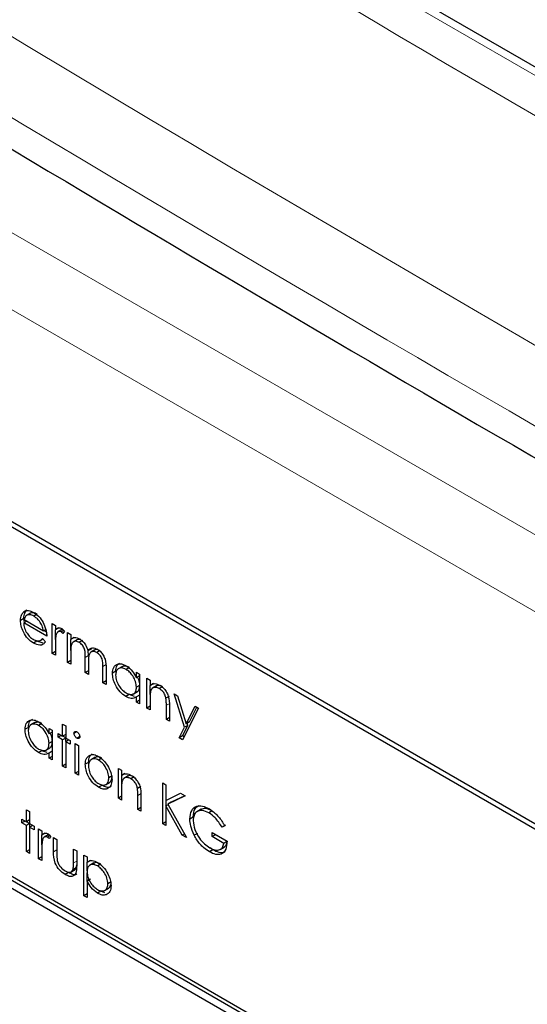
# Paper-space layout 'Blatt2' of a CAD drawing. Header units: millimetres. Extents: x 5 to 418, y 2 to 292.
# Tile 38 of 70: x 98.4 to 102.7, y 197.51 to 205.85. Entities that reach past the tile are written whole.
import ezdxf

# ---------------------------------------------------------------- set-up
doc = ezdxf.new("R2010")
doc.units = ezdxf.units.MM

psp = doc.layouts.new('Blatt2')

# ---------------------------------------------------------------- linework, layer by layer
at = {"color": 7, "linetype": 'Continuous', "lineweight": 18}
for p, q in [((117.0277, 197.1475), (91.8846, 211.6623)), ((94.3563, 206.3413), (112.1851, 196.0489)), ((111.9023, 195.559), (94.0734, 205.8514)), ((98.9834, 200.4639), (98.9551, 200.4476)), ((99.1331, 200.386), (99.1048, 200.3697)), ((99.6704, 200.0577), (99.6421, 200.0414)), ((99.4286, 199.2945), (99.4003, 199.2782)), ((98.7133, 198.8162), (98.6865, 198.8006)), ((98.8822, 198.7222), (98.8553, 198.7067))]:
    psp.add_line(p, q, dxfattribs=at)
at = {"color": 7, "linetype": 'Continuous', "lineweight": 25}
for p, q in [((117.1302, 197.1589), (91.9871, 211.6737)), ((110.1296, 194.786), (95.8461, 203.0317)), ((110.0892, 194.7626), (95.9471, 202.9267)), ((98.4598, 200.8477), (98.4315, 200.8313)), ((98.4346, 200.7779), (98.4063, 200.7615)), ((98.4601, 200.7556), (98.4332, 200.7401)), ((98.4391, 200.7435), (98.4346, 200.7779)), ((98.436, 200.7695), (98.6021, 200.6736)), ((98.4901, 200.8226), (98.4547, 200.8022)), ((98.4903, 200.8224), (98.462, 200.8061)), ((98.5467, 200.8136), (98.5184, 200.7972)), ((98.6289, 200.6271), (98.4332, 200.7401)), ((98.62, 200.684), (98.6021, 200.6736)), ((98.6254, 200.6617), (98.6035, 200.6744)), ((98.675, 200.7334), (98.7018, 200.7179)), ((98.675, 200.4808), (98.675, 200.7334)), ((98.7018, 200.7179), (98.7018, 200.6808)), ((98.7301, 200.6971), (98.7018, 200.6808)), ((98.7033, 200.598), (98.7033, 200.6816)), ((98.756, 200.6826), (98.7207, 200.6622)), ((98.7725, 200.6764), (98.7501, 200.6635)), ((98.7786, 200.6694), (98.7638, 200.6511)), ((98.5447, 200.5843), (98.5164, 200.568)), ((98.5976, 200.5671), (98.5447, 200.5843)), ((98.5724, 200.59), (98.5966, 200.6039)), ((98.5935, 200.6076), (98.6174, 200.5794)), ((98.8055, 200.6581), (98.8323, 200.6426)), ((98.8055, 200.4055), (98.8055, 200.6581)), ((98.8323, 200.6426), (98.8323, 200.5987)), ((98.8606, 200.615), (98.8323, 200.5987)), ((98.8337, 200.5071), (98.8337, 200.5995)), ((98.8877, 200.5975), (98.8523, 200.5771)), ((98.9314, 200.5915), (98.9031, 200.5752)), ((98.7018, 200.4964), (98.675, 200.4808)), ((98.7018, 200.5502), (98.7018, 200.4653)), ((99.0057, 200.5186), (98.9774, 200.5023)), ((98.9834, 200.4639), (98.9798, 200.5037)), ((99.0373, 200.5114), (99.002, 200.491)), ((99.0057, 200.5186), (99.0137, 200.5273)), ((99.0812, 200.505), (99.0529, 200.4887)), ((98.7018, 200.4653), (98.675, 200.4808)), ((98.8323, 200.421), (98.8055, 200.4055)), ((98.8323, 200.4963), (98.8323, 200.39)), ((98.9551, 200.3191), (98.9551, 200.4476)), ((98.8323, 200.39), (98.8055, 200.4055)), ((98.982, 200.3346), (98.9551, 200.3191)), ((98.982, 200.4019), (98.982, 200.3036)), ((99.1048, 200.2327), (99.1048, 200.3697)), ((99.1317, 200.354), (99.1317, 200.2172)), ((99.2137, 200.3295), (99.1854, 200.3132)), ((99.2695, 200.371), (99.2342, 200.3506)), ((99.3289, 200.362), (99.3006, 200.3457)), ((98.982, 200.3036), (98.9551, 200.3191)), ((99.1317, 200.2482), (99.1048, 200.2327)), ((99.3888, 200.2746), (99.3888, 200.3214)), ((99.3888, 200.3214), (99.4157, 200.3059)), ((99.4157, 200.2901), (99.3888, 200.2746)), ((99.4157, 200.3059), (99.4157, 200.0533)), ((99.4771, 200.2704), (99.5039, 200.2549)), ((99.4771, 200.0178), (99.4771, 200.2704)), ((99.5039, 200.2549), (99.5039, 200.2093)), ((99.1317, 200.2172), (99.1048, 200.2327)), ((99.4157, 200.21), (99.3888, 200.1945)), ((99.5322, 200.2257), (99.5039, 200.2093)), ((99.5053, 200.1324), (99.5053, 200.2102)), ((99.5599, 200.2059), (99.5245, 200.1855)), ((99.6108, 200.1993), (99.5825, 200.183)), ((99.3277, 200.1322), (99.2994, 200.1159)), ((99.3717, 200.116), (99.3277, 200.1322)), ((99.3613, 200.137), (99.3967, 200.1574)), ((99.4157, 200.128), (99.3888, 200.1125)), ((99.3888, 200.0688), (99.3888, 200.1125)), ((99.4157, 200.0843), (99.3888, 200.0688)), ((99.5039, 200.0936), (99.5039, 200.0023)), ((99.6672, 200.117), (99.6389, 200.1007)), ((99.7073, 200.1375), (99.7363, 200.1208)), ((99.7958, 199.8554), (99.7073, 200.1375)), ((99.7363, 200.1208), (99.8103, 199.8845)), ((99.4157, 200.0533), (99.3888, 200.0688)), ((99.5039, 200.0333), (99.4771, 200.0178)), ((99.5039, 200.0023), (99.4771, 200.0178)), ((99.6421, 199.9225), (99.6421, 200.0414)), ((99.6689, 200.036), (99.6689, 199.907)), ((99.9146, 200.0179), (99.7802, 199.7497)), ((99.8103, 199.8845), (99.8855, 200.0346)), ((99.8386, 199.9009), (99.9011, 200.0256)), ((99.8855, 200.0346), (99.9146, 200.0179)), ((99.6689, 199.9381), (99.6421, 199.9225)), ((99.6689, 199.907), (99.6421, 199.9225)), ((98.473, 199.8544), (98.4447, 199.838)), ((98.5289, 199.8959), (98.4935, 199.8755)), ((98.5882, 199.8868), (98.56, 199.8705)), ((98.6481, 199.7995), (98.6481, 199.8462)), ((98.6481, 199.8462), (98.675, 199.8307)), ((98.675, 199.8307), (98.675, 199.5781)), ((98.7632, 199.8817), (98.7901, 199.8662)), ((98.7632, 199.7798), (98.7632, 199.8817)), ((98.7901, 199.8662), (98.7901, 199.7643)), ((99.7512, 199.7665), (99.7958, 199.8554)), ((99.7795, 199.7828), (99.8241, 199.8717)), ((99.8241, 199.8717), (99.7958, 199.8554)), ((99.8386, 199.9009), (99.8103, 199.8845)), ((99.8241, 199.8717), (99.8185, 199.8893)), ((102.4506, 196.1794), (96.2281, 199.7716)), ((102.4789, 196.1957), (96.2563, 199.7879)), ((98.675, 199.815), (98.6481, 199.7995)), ((98.7249, 199.8019), (98.7632, 199.7798)), ((98.7249, 199.7709), (98.7249, 199.8019)), ((98.7517, 199.7864), (98.7249, 199.7709)), ((98.7632, 199.7487), (98.7249, 199.7709)), ((98.7901, 199.7953), (98.7632, 199.7798)), ((98.7901, 199.7642), (98.7632, 199.7487)), ((98.7632, 199.5272), (98.7632, 199.7487)), ((98.7901, 199.7659), (98.7647, 199.7806)), ((98.7901, 199.7643), (98.8285, 199.7421)), ((98.817, 199.7487), (98.7901, 199.7332)), ((98.7915, 199.734), (98.7915, 199.7634)), ((98.882, 199.8172), (98.8592, 199.804)), ((98.9087, 199.7775), (98.884, 199.7632)), ((99.7795, 199.7828), (99.7512, 199.7665)), ((99.7802, 199.7497), (99.7512, 199.7665)), ((99.7929, 199.7751), (99.7795, 199.7828)), ((96.2281, 199.7063), (102.4506, 196.1141)), ((98.6206, 199.6619), (98.656, 199.6823)), ((98.675, 199.7349), (98.6481, 199.7194)), ((98.7901, 199.7332), (98.7901, 199.5116)), ((98.8285, 199.7111), (98.7901, 199.7332)), ((98.8285, 199.7421), (98.8285, 199.7111)), ((98.8707, 199.7177), (98.8976, 199.7022)), ((98.8707, 199.4651), (98.8707, 199.7177)), ((98.8976, 199.7022), (98.8976, 199.4496)), ((98.587, 199.6571), (98.5588, 199.6408)), ((98.631, 199.6409), (98.587, 199.6571)), ((98.675, 199.6528), (98.6481, 199.6373)), ((98.6481, 199.5936), (98.6481, 199.6373)), ((98.675, 199.6091), (98.6481, 199.5936)), ((98.675, 199.5781), (98.6481, 199.5936)), ((99.0394, 199.6013), (99.0041, 199.5809)), ((99.0966, 199.5934), (99.0683, 199.577)), ((98.7901, 199.5427), (98.7632, 199.5272)), ((98.7901, 199.5116), (98.7632, 199.5272)), ((98.9834, 199.5583), (98.9551, 199.542)), ((99.2353, 199.5073), (99.2621, 199.4917)), ((99.2353, 199.2547), (99.2353, 199.5073)), ((98.8976, 199.4806), (98.8707, 199.4651)), ((98.8976, 199.4496), (98.8707, 199.4651)), ((99.183, 199.4429), (99.1547, 199.4266)), ((99.2621, 199.4917), (99.2621, 199.4462)), ((99.2904, 199.4625), (99.2621, 199.4462)), ((99.2636, 199.3692), (99.2636, 199.447)), ((99.3181, 199.4427), (99.2828, 199.4223)), ((99.369, 199.4361), (99.3407, 199.4198)), ((99.0967, 199.3629), (99.0685, 199.3465)), ((99.1261, 199.3684), (99.1615, 199.3888)), ((99.2621, 199.3305), (99.2621, 199.2391)), ((99.4254, 199.3538), (99.3971, 199.3375)), ((99.6114, 199.3832), (99.6382, 199.3677)), ((99.6114, 199.0375), (99.6114, 199.3832)), ((99.6382, 199.3677), (99.6382, 199.2361)), ((99.2621, 199.2702), (99.2353, 199.2547)), ((99.2621, 199.2391), (99.2353, 199.2547)), ((99.4003, 199.1594), (99.4003, 199.2782)), ((99.4272, 199.2729), (99.4272, 199.1439)), ((99.6382, 199.2361), (99.763, 199.2957)), ((99.8013, 199.2735), (99.6543, 199.2033)), ((99.7987, 199.2751), (99.6825, 199.2197)), ((99.763, 199.2957), (99.8013, 199.2735)), ((99.4272, 199.1749), (99.4003, 199.1594)), ((99.6565, 199.1994), (99.6382, 199.1888)), ((99.6382, 199.1888), (99.6382, 199.022)), ((99.7771, 198.9419), (99.6382, 199.1888)), ((99.6397, 199.1897), (99.6397, 199.2367)), ((99.6825, 199.2197), (99.6543, 199.2033)), ((99.6543, 199.2033), (99.8129, 198.9212)), ((98.4562, 199.1562), (98.4831, 199.1407)), ((98.4562, 199.0543), (98.4562, 199.1562)), ((98.4831, 199.1407), (98.4831, 199.0388)), ((99.4272, 199.1439), (99.4003, 199.1594)), ((99.8699, 199.0939), (99.8416, 199.0776)), ((99.9367, 199.1603), (99.9014, 199.1399)), ((100.03, 199.1476), (100.0017, 199.1313)), ((98.4178, 199.0764), (98.4562, 199.0543)), ((98.4178, 199.0454), (98.4178, 199.0764)), ((98.4447, 199.0609), (98.4178, 199.0454)), ((98.4562, 199.0232), (98.4178, 199.0454)), ((98.4831, 199.0698), (98.4562, 199.0543)), ((98.4831, 199.0388), (98.4562, 199.0232)), ((98.4562, 198.8017), (98.4562, 199.0232)), ((98.4831, 199.0404), (98.4576, 199.0551)), ((98.4831, 199.0388), (98.5215, 199.0166)), ((98.51, 199.0232), (98.4831, 199.0077)), ((98.4831, 199.0077), (98.4831, 198.7862)), ((98.5215, 198.9856), (98.4831, 199.0077)), ((98.4845, 199.0086), (98.4845, 199.0379)), ((98.5215, 199.0166), (98.5215, 198.9856)), ((99.6382, 199.053), (99.6114, 199.0375)), ((99.6382, 199.022), (99.6114, 199.0375)), ((100.1424, 199.0251), (100.1141, 199.0088)), ((100.1371, 199.0207), (100.1141, 199.0088)), ((98.5598, 198.9944), (98.5867, 198.9789)), ((98.5598, 198.7418), (98.5598, 198.9944)), ((98.5867, 198.9789), (98.5867, 198.9418)), ((98.615, 198.9581), (98.5867, 198.9418)), ((98.5881, 198.859), (98.5881, 198.9426)), ((98.6409, 198.9436), (98.6055, 198.9232)), ((98.6574, 198.9374), (98.635, 198.9245)), ((98.6635, 198.9304), (98.6487, 198.9121)), ((98.6865, 198.9213), (98.7133, 198.9058)), ((98.6865, 198.8006), (98.6865, 198.9213)), ((99.7953, 198.9524), (99.7771, 198.9419)), ((99.8129, 198.9212), (99.7771, 198.9419)), ((99.9066, 198.9563), (99.8783, 198.9399)), ((100.0297, 198.9645), (100.1563, 198.8913)), ((100.0297, 198.929), (100.0297, 198.9645)), ((100.058, 198.9453), (100.0297, 198.929)), ((100.1295, 198.8714), (100.0297, 198.929)), ((100.058, 198.9453), (100.058, 198.9481)), ((100.1578, 198.8877), (100.058, 198.9453)), ((98.7133, 198.9058), (98.7133, 198.7887)), ((100.0363, 198.816), (100.0129, 198.8328)), ((100.0975, 198.8196), (100.1329, 198.84)), ((100.1555, 198.8864), (100.1295, 198.8714)), ((98.4831, 198.8172), (98.4562, 198.8017)), ((98.4831, 198.7862), (98.4562, 198.8017)), ((98.5867, 198.7574), (98.5598, 198.7418)), ((98.5867, 198.8112), (98.5867, 198.7263)), ((98.8553, 198.8239), (98.8822, 198.8083)), ((98.8553, 198.7067), (98.8553, 198.8239)), ((98.8822, 198.8083), (98.8822, 198.6854)), ((98.9436, 198.7729), (98.9705, 198.7574)), ((98.9436, 198.4272), (98.9436, 198.7729)), ((98.9705, 198.7574), (98.9705, 198.7107)), ((100.0363, 198.816), (100.008, 198.7997)), ((98.5867, 198.7263), (98.5598, 198.7418)), ((98.8792, 198.664), (98.8509, 198.6477)), ((98.8792, 198.664), (98.8822, 198.6884)), ((98.9988, 198.727), (98.9705, 198.7107)), ((98.9719, 198.6399), (98.9719, 198.7115)), ((99.0271, 198.7054), (98.9918, 198.685)), ((99.0869, 198.6962), (99.0586, 198.6799)), ((98.8128, 198.624), (98.7845, 198.6077)), ((98.8337, 198.6288), (98.8691, 198.6492)), ((98.9719, 198.5514), (98.9719, 198.622)), ((98.9988, 198.5669), (98.9705, 198.5506)), ((98.9705, 198.5506), (98.9705, 198.4117)), ((99.1753, 198.5459), (99.147, 198.5295)), ((98.9705, 198.4427), (98.9436, 198.4272)), ((98.9705, 198.4117), (98.9436, 198.4272)), ((99.088, 198.4652), (99.0597, 198.4488)), ((99.1198, 198.4528), (99.088, 198.4652)), ((99.1176, 198.4718), (99.1529, 198.4922))]:
    psp.add_line(p, q, dxfattribs=at)
at = {"color": 7, "linetype": 'Continuous', "lineweight": 18}
for centre, major_axis, ratio, start_param, end_param in [((372.0278, 363.2841), (379.9846, 5.8274), 0.587244, 3.834585, 4.001386), ((372.0278, 351.7967), (379.9866, -5.634), 0.567146, 3.873355, 3.997444), ((372.013, 364.2552), (378.7845, 5.8277), 0.587275, 3.871004, 3.964908)]:
    psp.add_ellipse(centre, major_axis=major_axis, ratio=ratio, start_param=start_param, end_param=end_param, dxfattribs=at)
at = {"color": 7, "linetype": 'Continuous', "lineweight": 25}
for points, knots in [([(87.3461, 211.6256), (88.1543, 211.1013), (90.4981, 209.581), (94.4492, 207.1006), (99.2284, 204.201), (104.0996, 201.3514), (109.0593, 198.5515), (114.1072, 195.8033), (117.9951, 193.7589), (120.198, 192.6299), (120.6706, 192.3876)], [0, 0, 0, 0, 0.0774167, 0.2244859, 0.3715556, 0.5186246, 0.6656928, 0.8127599, 0.959826, 1, 1, 1, 1]), ([(98.4063, 200.7615), (98.4077, 200.7779), (98.41, 200.8072), (98.4249, 200.824), (98.4315, 200.8313)], [0, 0, 0, 0, 0.559427, 1, 1, 1, 1]), ([(98.4315, 200.8313), (98.4449, 200.8388), (98.469, 200.8523), (98.5023, 200.8362), (98.517, 200.8291)], [0, 0, 0, 0, 0.558577, 1, 1, 1, 1]), ([(98.4346, 200.7779), (98.4359, 200.7943), (98.4383, 200.8236), (98.4532, 200.8403), (98.4598, 200.8477)], [0, 0, 0, 0, 0.559427, 1, 1, 1, 1]), ([(98.5164, 200.568), (98.4997, 200.5793), (98.4665, 200.6019), (98.4307, 200.6595), (98.4099, 200.7146), (98.4075, 200.7459), (98.4063, 200.7615)], [0, 0, 0, 0, 0.279885, 0.558859, 0.779462, 1, 1, 1, 1]), ([(98.462, 200.8061), (98.4555, 200.8013), (98.4438, 200.7928), (98.4384, 200.7766), (98.436, 200.7695)], [0, 0, 0, 0, 0.5587953, 1, 1, 1, 1]), ([(98.5184, 200.7972), (98.5068, 200.8028), (98.4861, 200.8127), (98.4694, 200.8081), (98.462, 200.8061)], [0, 0, 0, 0, 0.5594582, 1, 1, 1, 1]), ([(98.5467, 200.8136), (98.5351, 200.8191), (98.5143, 200.829), (98.4977, 200.8244), (98.4903, 200.8224)], [0, 0, 0, 0, 0.5594582, 1, 1, 1, 1]), ([(98.517, 200.8291), (98.5365, 200.8152), (98.5713, 200.7905), (98.5948, 200.7475), (98.6051, 200.7285)], [0, 0, 0, 0, 0.558919, 1, 1, 1, 1]), ([(98.6021, 200.6736), (98.5988, 200.6875), (98.5922, 200.7151), (98.5692, 200.7524), (98.5438, 200.7803), (98.5269, 200.7916), (98.5184, 200.7972)], [0, 0, 0, 0, 0.280138, 0.559194, 0.779598, 1, 1, 1, 1]), ([(98.4332, 200.7401), (98.4346, 200.7256), (98.4373, 200.6967), (98.4585, 200.6535), (98.4851, 200.6197), (98.5037, 200.6072), (98.513, 200.6009)], [0, 0, 0, 0, 0.279963, 0.559359, 0.779526, 1, 1, 1, 1]), ([(98.6051, 200.7285), (98.6129, 200.7088), (98.6268, 200.6736), (98.6283, 200.6413), (98.6289, 200.6271)], [0, 0, 0, 0, 0.558897, 1, 1, 1, 1]), ([(98.7018, 200.6808), (98.7094, 200.6883), (98.7198, 200.6988), (98.7404, 200.6986), (98.7503, 200.6939), (98.7552, 200.6916)], [0, 0, 0, 0, 0.558788, 0.779481, 1, 1, 1, 1]), ([(98.7501, 200.6635), (98.7438, 200.6655), (98.7311, 200.6697), (98.7148, 200.6587), (98.7097, 200.6435), (98.7066, 200.6342)], [0, 0, 0, 0, 0.278336, 0.558768, 1, 1, 1, 1]), ([(98.7638, 200.6511), (98.7614, 200.6538), (98.757, 200.6587), (98.7522, 200.662), (98.7501, 200.6635)], [0, 0, 0, 0, 0.5603957, 1, 1, 1, 1]), ([(98.767, 200.6821), (98.7647, 200.6828), (98.7589, 200.6846), (98.7553, 200.6813), (98.7532, 200.6794)], [0, 0, 0, 0, 0.411162, 1, 1, 1, 1]), ([(98.7552, 200.6916), (98.7598, 200.6882), (98.7682, 200.6823), (98.7754, 200.6734), (98.7786, 200.6694)], [0, 0, 0, 0, 0.559243, 1, 1, 1, 1]), ([(98.513, 200.6009), (98.524, 200.5958), (98.5422, 200.5874), (98.5654, 200.5867), (98.5814, 200.5943), (98.5895, 200.6032), (98.5935, 200.6076)], [0, 0, 0, 0, 0.339465, 0.559626, 0.779498, 1, 1, 1, 1]), ([(98.7066, 200.6342), (98.7049, 200.6191), (98.7017, 200.5921), (98.7018, 200.563), (98.7018, 200.5502)], [0, 0, 0, 0, 0.559636, 1, 1, 1, 1]), ([(98.8323, 200.5987), (98.8372, 200.6035), (98.8458, 200.612), (98.8575, 200.6153), (98.8627, 200.6167)], [0, 0, 0, 0, 0.5601482, 1, 1, 1, 1]), ([(98.9031, 200.5752), (98.8943, 200.579), (98.8766, 200.5866), (98.8544, 200.581), (98.8328, 200.5557), (98.8325, 200.5208), (98.8323, 200.4963)], [0, 0, 0, 0, 0.186544, 0.37335, 0.56013, 1, 1, 1, 1]), ([(98.8627, 200.6167), (98.8707, 200.6162), (98.8852, 200.6152), (98.9008, 200.6071), (98.9078, 200.6035)], [0, 0, 0, 0, 0.559743, 1, 1, 1, 1]), ([(98.917, 200.5963), (98.9131, 200.5979), (98.9005, 200.6029), (98.8909, 200.5985), (98.8842, 200.5954)], [0, 0, 0, 0, 0.309221, 1, 1, 1, 1]), ([(98.9078, 200.6035), (98.9165, 200.5974), (98.934, 200.5853), (98.9626, 200.5502), (98.9718, 200.5205), (98.9774, 200.5023)], [0, 0, 0, 0, 0.280809, 0.561507, 1, 1, 1, 1]), ([(98.6174, 200.5794), (98.6113, 200.5715), (98.5991, 200.5557), (98.5647, 200.5462), (98.5347, 200.5597), (98.5164, 200.568)], [0, 0, 0, 0, 0.280919, 0.561407, 1, 1, 1, 1]), ([(98.9551, 200.4476), (98.9559, 200.4698), (98.957, 200.4976), (98.942, 200.5347), (98.927, 200.5577), (98.9126, 200.5682), (98.9031, 200.5752)], [0, 0, 0, 0, 0.500537, 0.625897, 0.751368, 1, 1, 1, 1]), ([(98.9774, 200.5023), (98.9823, 200.5087), (98.9923, 200.5214), (99.0186, 200.5322), (99.0428, 200.5228), (99.0576, 200.517)], [0, 0, 0, 0, 0.2812634, 0.5620938, 1, 1, 1, 1]), ([(99.0529, 200.4887), (99.0467, 200.4917), (99.0343, 200.4978), (99.0172, 200.4982), (99.0027, 200.4928), (98.9816, 200.4688), (98.9818, 200.4316), (98.982, 200.4019)], [0, 0, 0, 0, 0.125317, 0.250662, 0.376086, 0.501515, 1, 1, 1, 1]), ([(99.0636, 200.5123), (99.0634, 200.5124), (99.0569, 200.5151), (99.0462, 200.5146), (99.0378, 200.5107), (99.034, 200.5089)], [0, 0, 0, 0, 0.023662, 0.556677, 1, 1, 1, 1]), ([(99.0576, 200.517), (99.0667, 200.5108), (99.0848, 200.4984), (99.1084, 200.4672), (99.131, 200.4156), (99.1314, 200.3794), (99.1317, 200.354)], [0, 0, 0, 0, 0.186885, 0.373579, 0.560268, 1, 1, 1, 1]), ([(99.1048, 200.3697), (99.1054, 200.3908), (99.1062, 200.4173), (99.0901, 200.4519), (99.0755, 200.4728), (99.0619, 200.4823), (99.0529, 200.4887)], [0, 0, 0, 0, 0.499445, 0.624933, 0.750561, 1, 1, 1, 1]), ([(99.1854, 200.3132), (99.1875, 200.3313), (99.1916, 200.3677), (99.2233, 200.3915), (99.2607, 200.3958), (99.2871, 200.3832), (99.3003, 200.3769)], [0, 0, 0, 0, 0.279413, 0.559191, 0.779548, 1, 1, 1, 1]), ([(99.3006, 200.3457), (99.2878, 200.3513), (99.2622, 200.3627), (99.233, 200.3532), (99.2155, 200.3303), (99.2133, 200.3083), (99.2123, 200.2973)], [0, 0, 0, 0, 0.279767, 0.559291, 0.779719, 1, 1, 1, 1]), ([(99.2137, 200.3295), (99.2154, 200.3483), (99.2183, 200.381), (99.239, 200.3936), (99.2478, 200.399)], [0, 0, 0, 0, 0.573159, 1, 1, 1, 1]), ([(99.3289, 200.362), (99.3159, 200.3681), (99.2922, 200.3792), (99.2746, 200.371), (99.2668, 200.3673)], [0, 0, 0, 0, 0.551084, 1, 1, 1, 1]), ([(99.3003, 200.3769), (99.32, 200.3629), (99.3553, 200.3379), (99.3786, 200.294), (99.3888, 200.2746)], [0, 0, 0, 0, 0.559062, 1, 1, 1, 1]), ([(99.3888, 200.1945), (99.3874, 200.2103), (99.3845, 200.2419), (99.3603, 200.2888), (99.3312, 200.3253), (99.3108, 200.3389), (99.3006, 200.3457)], [0, 0, 0, 0, 0.27966, 0.55921, 0.779487, 1, 1, 1, 1]), ([(99.2994, 200.1159), (99.2826, 200.1279), (99.249, 200.1519), (99.2118, 200.2091), (99.1888, 200.2654), (99.1865, 200.2973), (99.1854, 200.3132)], [0, 0, 0, 0, 0.2795734, 0.559333, 0.7795891, 1, 1, 1, 1]), ([(99.2123, 200.2973), (99.2141, 200.2815), (99.2177, 200.2499), (99.2413, 200.2034), (99.2702, 200.1672), (99.2903, 200.1533), (99.3004, 200.1464)], [0, 0, 0, 0, 0.279429, 0.559146, 0.77957, 1, 1, 1, 1]), ([(99.4171, 200.2108), (99.4163, 200.2268), (99.4151, 200.2497), (99.4025, 200.2731), (99.3986, 200.2803)], [0, 0, 0, 0, 0.692809, 1, 1, 1, 1]), ([(99.3004, 200.1464), (99.3132, 200.1408), (99.3389, 200.1295), (99.3688, 200.1376), (99.3862, 200.161), (99.3879, 200.1833), (99.3888, 200.1945)], [0, 0, 0, 0, 0.279822, 0.559387, 0.779603, 1, 1, 1, 1]), ([(99.3925, 200.1568), (99.3941, 200.1572), (99.404, 200.1592), (99.414, 200.1783), (99.416, 200.2), (99.4171, 200.2108)], [0, 0, 0, 0, 0.086461, 0.543043, 1, 1, 1, 1]), ([(99.5039, 200.2093), (99.5167, 200.2179), (99.5395, 200.2331), (99.5726, 200.218), (99.5872, 200.2113)], [0, 0, 0, 0, 0.559141, 1, 1, 1, 1]), ([(99.5825, 200.183), (99.573, 200.1873), (99.554, 200.196), (99.5318, 200.1911), (99.5156, 200.1791), (99.5106, 200.1657), (99.5081, 200.159)], [0, 0, 0, 0, 0.279553, 0.559373, 0.779703, 1, 1, 1, 1]), ([(99.6108, 200.1993), (99.6014, 200.2035), (99.5826, 200.2118), (99.5643, 200.2098), (99.5576, 200.204), (99.5567, 200.2033)], [0, 0, 0, 0, 0.46626, 0.932968, 1, 1, 1, 1]), ([(99.6389, 200.1007), (99.6368, 200.11), (99.6325, 200.1285), (99.613, 200.1618), (99.594, 200.175), (99.5825, 200.183)], [0, 0, 0, 0, 0.281192, 0.561331, 1, 1, 1, 1]), ([(99.5872, 200.2113), (99.597, 200.2046), (99.6166, 200.1913), (99.6423, 200.1583), (99.6684, 200.1028), (99.6687, 200.0636), (99.6689, 200.036)], [0, 0, 0, 0, 0.187021, 0.37389, 0.56061, 1, 1, 1, 1]), ([(99.3888, 200.1125), (99.3746, 200.1051), (99.3493, 200.0919), (99.3147, 200.1086), (99.2994, 200.1159)], [0, 0, 0, 0, 0.558763, 1, 1, 1, 1]), ([(99.5081, 200.159), (99.5066, 200.1473), (99.5039, 200.1264), (99.5039, 200.1036), (99.5039, 200.0936)], [0, 0, 0, 0, 0.559658, 1, 1, 1, 1]), ([(99.6421, 200.0414), (99.6421, 200.0521), (99.6422, 200.0713), (99.6399, 200.0917), (99.6389, 200.1007)], [0, 0, 0, 0, 0.560255, 1, 1, 1, 1]), ([(98.4447, 199.838), (98.4468, 199.8562), (98.4509, 199.8925), (98.4826, 199.9164), (98.5201, 199.9207), (98.5464, 199.9081), (98.5596, 199.9017)], [0, 0, 0, 0, 0.279413, 0.559191, 0.779548, 1, 1, 1, 1]), ([(98.473, 199.8544), (98.4747, 199.8731), (98.4776, 199.9059), (98.4983, 199.9185), (98.5071, 199.9238)], [0, 0, 0, 0, 0.573159, 1, 1, 1, 1]), ([(98.5588, 199.6408), (98.542, 199.6527), (98.5083, 199.6767), (98.4711, 199.7339), (98.4481, 199.7903), (98.4458, 199.8221), (98.4447, 199.838)], [0, 0, 0, 0, 0.279573, 0.559333, 0.779589, 1, 1, 1, 1]), ([(98.56, 199.8705), (98.5471, 199.8762), (98.5215, 199.8876), (98.4924, 199.878), (98.4749, 199.8551), (98.4727, 199.8332), (98.4716, 199.8222)], [0, 0, 0, 0, 0.279767, 0.559291, 0.779719, 1, 1, 1, 1]), ([(98.5882, 199.8868), (98.5752, 199.893), (98.5515, 199.9041), (98.534, 199.8959), (98.5261, 199.8922)], [0, 0, 0, 0, 0.551084, 1, 1, 1, 1]), ([(98.5596, 199.9017), (98.5793, 199.8878), (98.6147, 199.8628), (98.6379, 199.8188), (98.6481, 199.7995)], [0, 0, 0, 0, 0.559062, 1, 1, 1, 1]), ([(98.6481, 199.7194), (98.6467, 199.7352), (98.6438, 199.7668), (98.6196, 199.8137), (98.5905, 199.8501), (98.5701, 199.8637), (98.56, 199.8705)], [0, 0, 0, 0, 0.27966, 0.55921, 0.779487, 1, 1, 1, 1]), ([(98.4716, 199.8222), (98.4734, 199.8064), (98.477, 199.7748), (98.5006, 199.7282), (98.5295, 199.6921), (98.5497, 199.6782), (98.5597, 199.6712)], [0, 0, 0, 0, 0.279429, 0.559146, 0.77957, 1, 1, 1, 1]), ([(98.6764, 199.7357), (98.6756, 199.7516), (98.6744, 199.7746), (98.6618, 199.7979), (98.6579, 199.8051)], [0, 0, 0, 0, 0.692809, 1, 1, 1, 1]), ([(98.8592, 199.804), (98.8597, 199.8078), (98.8607, 199.8154), (98.8677, 199.8199), (98.8757, 199.8205), (98.8812, 199.8178), (98.884, 199.8164)], [0, 0, 0, 0, 0.279289, 0.558897, 0.779452, 1, 1, 1, 1]), ([(98.884, 199.7632), (98.8805, 199.7657), (98.8735, 199.7706), (98.8654, 199.7822), (98.8601, 199.7939), (98.8595, 199.8006), (98.8592, 199.804)], [0, 0, 0, 0, 0.279784, 0.559698, 0.779921, 1, 1, 1, 1]), ([(98.884, 199.8164), (98.8876, 199.8139), (98.8947, 199.809), (98.9029, 199.7973), (98.9082, 199.7854), (98.9088, 199.7786), (98.9091, 199.7752)], [0, 0, 0, 0, 0.279869, 0.559866, 0.779911, 1, 1, 1, 1]), ([(98.9091, 199.7752), (98.9086, 199.7714), (98.9075, 199.7639), (98.9004, 199.7596), (98.8923, 199.7591), (98.8868, 199.7618), (98.884, 199.7632)], [0, 0, 0, 0, 0.27916, 0.558862, 0.779356, 1, 1, 1, 1]), ([(98.5597, 199.6712), (98.5725, 199.6656), (98.5982, 199.6544), (98.6281, 199.6625), (98.6455, 199.6859), (98.6472, 199.7082), (98.6481, 199.7194)], [0, 0, 0, 0, 0.279822, 0.559387, 0.779603, 1, 1, 1, 1]), ([(98.6518, 199.6817), (98.6534, 199.682), (98.6633, 199.684), (98.6733, 199.7031), (98.6754, 199.7248), (98.6764, 199.7357)], [0, 0, 0, 0, 0.086461, 0.543043, 1, 1, 1, 1]), ([(98.6481, 199.6373), (98.6339, 199.63), (98.6086, 199.6168), (98.574, 199.6334), (98.5588, 199.6408)], [0, 0, 0, 0, 0.558763, 1, 1, 1, 1]), ([(98.9551, 199.542), (98.9567, 199.5597), (98.9595, 199.5913), (98.9773, 199.6073), (98.9851, 199.6143)], [0, 0, 0, 0, 0.559285, 1, 1, 1, 1]), ([(99.0683, 199.577), (99.0556, 199.5826), (99.03, 199.5938), (99.002, 199.5824), (98.9846, 199.5596), (98.9829, 199.5374), (98.982, 199.5263)], [0, 0, 0, 0, 0.279484, 0.559256, 0.779547, 1, 1, 1, 1]), ([(98.9834, 199.5583), (98.985, 199.576), (98.9878, 199.6077), (99.0056, 199.6236), (99.0134, 199.6306)], [0, 0, 0, 0, 0.559285, 1, 1, 1, 1]), ([(98.9851, 199.6143), (98.9986, 199.62), (99.0228, 199.6303), (99.0545, 199.6148), (99.0685, 199.608)], [0, 0, 0, 0, 0.55888, 1, 1, 1, 1]), ([(99.0966, 199.5934), (99.0836, 199.5994), (99.0605, 199.6101), (99.044, 199.6013), (99.0368, 199.5975)], [0, 0, 0, 0, 0.564377, 1, 1, 1, 1]), ([(99.0685, 199.608), (99.0862, 199.5956), (99.118, 199.5734), (99.1413, 199.5352), (99.1516, 199.5184)], [0, 0, 0, 0, 0.559182, 1, 1, 1, 1]), ([(99.0685, 199.3465), (99.0517, 199.3582), (99.0182, 199.3814), (98.9813, 199.4386), (98.9587, 199.4945), (98.9563, 199.5262), (98.9551, 199.542)], [0, 0, 0, 0, 0.279776, 0.559179, 0.779592, 1, 1, 1, 1]), ([(98.982, 199.5263), (98.9836, 199.5108), (98.9868, 199.4797), (99.0096, 199.4334), (99.0385, 199.3979), (99.0584, 199.3844), (99.0683, 199.3776)], [0, 0, 0, 0, 0.2796181, 0.5591672, 0.7795123, 1, 1, 1, 1]), ([(99.1547, 199.4266), (99.1532, 199.4422), (99.1503, 199.4735), (99.1266, 199.5196), (99.0985, 199.5565), (99.0784, 199.5702), (99.0683, 199.577)], [0, 0, 0, 0, 0.279586, 0.559398, 0.779653, 1, 1, 1, 1]), ([(99.1516, 199.5184), (99.1612, 199.4978), (99.1785, 199.4609), (99.1806, 199.4265), (99.1816, 199.4113)], [0, 0, 0, 0, 0.559216, 1, 1, 1, 1]), ([(99.0683, 199.3776), (99.081, 199.372), (99.1064, 199.3607), (99.135, 199.3705), (99.1518, 199.3938), (99.1537, 199.4157), (99.1547, 199.4266)], [0, 0, 0, 0, 0.279745, 0.559113, 0.779606, 1, 1, 1, 1]), ([(99.157, 199.3887), (99.1592, 199.3892), (99.1695, 199.3916), (99.1797, 199.4109), (99.1819, 199.4323), (99.183, 199.4429)], [0, 0, 0, 0, 0.119123, 0.559661, 1, 1, 1, 1]), ([(99.2621, 199.4462), (99.2749, 199.4547), (99.2977, 199.4699), (99.3308, 199.4548), (99.3454, 199.4481)], [0, 0, 0, 0, 0.559141, 1, 1, 1, 1]), ([(99.3407, 199.4198), (99.3312, 199.4241), (99.3122, 199.4328), (99.29, 199.4279), (99.2738, 199.4159), (99.2688, 199.4026), (99.2663, 199.3959)], [0, 0, 0, 0, 0.279553, 0.559373, 0.779703, 1, 1, 1, 1]), ([(99.369, 199.4361), (99.3596, 199.4403), (99.3409, 199.4487), (99.3225, 199.4466), (99.3158, 199.4409), (99.3149, 199.4401)], [0, 0, 0, 0, 0.46626, 0.932968, 1, 1, 1, 1]), ([(99.3971, 199.3375), (99.395, 199.3468), (99.3907, 199.3653), (99.3712, 199.3987), (99.3523, 199.4118), (99.3407, 199.4198)], [0, 0, 0, 0, 0.281192, 0.561331, 1, 1, 1, 1]), ([(99.3454, 199.4481), (99.3552, 199.4415), (99.3748, 199.4282), (99.4005, 199.3951), (99.4267, 199.3397), (99.427, 199.3004), (99.4272, 199.2729)], [0, 0, 0, 0, 0.187021, 0.37389, 0.56061, 1, 1, 1, 1]), ([(99.1816, 199.4113), (99.1795, 199.3933), (99.1754, 199.3572), (99.1452, 199.3315), (99.1078, 199.3273), (99.0816, 199.3401), (99.0685, 199.3465)], [0, 0, 0, 0, 0.279521, 0.559381, 0.779507, 1, 1, 1, 1]), ([(99.1745, 199.355), (99.1727, 199.3533), (99.1634, 199.3437), (99.1354, 199.3446), (99.1096, 199.3568), (99.0967, 199.3629)], [0, 0, 0, 0, 0.100871, 0.55006, 1, 1, 1, 1]), ([(99.2663, 199.3959), (99.2648, 199.3842), (99.2621, 199.3632), (99.2621, 199.3405), (99.2621, 199.3305)], [0, 0, 0, 0, 0.559658, 1, 1, 1, 1]), ([(99.4003, 199.2782), (99.4004, 199.289), (99.4005, 199.3082), (99.3981, 199.3286), (99.3971, 199.3375)], [0, 0, 0, 0, 0.560255, 1, 1, 1, 1]), ([(99.8416, 199.0776), (99.8446, 199.103), (99.8505, 199.1537), (99.8936, 199.1896), (99.9472, 199.193), (99.9842, 199.1751), (100.0026, 199.1662)], [0, 0, 0, 0, 0.27959, 0.559072, 0.779411, 1, 1, 1, 1]), ([(99.8699, 199.0939), (99.8723, 199.1202), (99.8765, 199.1665), (99.9054, 199.1851), (99.9179, 199.1931)], [0, 0, 0, 0, 0.56748, 1, 1, 1, 1]), ([(100.03, 199.1476), (100.0108, 199.1564), (99.9746, 199.173), (99.9469, 199.1619), (99.9339, 199.1566)], [0, 0, 0, 0, 0.530787, 1, 1, 1, 1]), ([(100.0026, 199.1662), (100.0198, 199.1548), (100.048, 199.1361), (100.0846, 199.0977), (100.1127, 199.0608), (100.129, 199.0341), (100.1371, 199.0207)], [0, 0, 0, 0, 0.339527, 0.559586, 0.779731, 1, 1, 1, 1]), ([(100.0017, 199.1313), (99.9828, 199.1395), (99.9449, 199.1561), (99.9007, 199.1447), (99.8735, 199.1122), (99.8702, 199.0797), (99.8685, 199.0635)], [0, 0, 0, 0, 0.2798474, 0.5595549, 0.7798473, 1, 1, 1, 1]), ([(100.1141, 199.0088), (100.0956, 199.037), (100.0625, 199.0875), (100.0203, 199.1179), (100.0017, 199.1313)], [0, 0, 0, 0, 0.55984, 1, 1, 1, 1]), ([(99.8783, 198.9399), (99.8665, 198.9665), (99.8454, 199.014), (99.8428, 199.0581), (99.8416, 199.0776)], [0, 0, 0, 0, 0.559317, 1, 1, 1, 1]), ([(99.8685, 199.0635), (99.8716, 199.0388), (99.8777, 198.9896), (99.9174, 198.9183), (99.9636, 198.8651), (99.9948, 198.8442), (100.0104, 198.8338)], [0, 0, 0, 0, 0.279061, 0.558584, 0.779236, 1, 1, 1, 1]), ([(98.5867, 198.9418), (98.5942, 198.9493), (98.6047, 198.9598), (98.6253, 198.9596), (98.6351, 198.9549), (98.6401, 198.9526)], [0, 0, 0, 0, 0.558788, 0.779481, 1, 1, 1, 1]), ([(98.635, 198.9245), (98.6287, 198.9265), (98.616, 198.9307), (98.5997, 198.9197), (98.5946, 198.9045), (98.5915, 198.8952)], [0, 0, 0, 0, 0.2783358, 0.5587681, 1, 1, 1, 1]), ([(98.6487, 198.9121), (98.6463, 198.9148), (98.6419, 198.9197), (98.6371, 198.923), (98.635, 198.9245)], [0, 0, 0, 0, 0.560396, 1, 1, 1, 1]), ([(98.6519, 198.9431), (98.6495, 198.9438), (98.6438, 198.9456), (98.6402, 198.9423), (98.638, 198.9404)], [0, 0, 0, 0, 0.411162, 1, 1, 1, 1]), ([(98.6401, 198.9526), (98.6447, 198.9492), (98.653, 198.9433), (98.6603, 198.9344), (98.6635, 198.9304)], [0, 0, 0, 0, 0.559243, 1, 1, 1, 1]), ([(100.008, 198.7997), (99.9914, 198.8104), (99.964, 198.8281), (99.9281, 198.8644), (99.9004, 198.9), (99.8857, 198.9266), (99.8783, 198.9399)], [0, 0, 0, 0, 0.339789, 0.559872, 0.779908, 1, 1, 1, 1]), ([(98.5915, 198.8952), (98.5897, 198.8801), (98.5866, 198.8531), (98.5867, 198.824), (98.5867, 198.8112)], [0, 0, 0, 0, 0.559636, 1, 1, 1, 1]), ([(100.1563, 198.8913), (100.1545, 198.8663), (100.1508, 198.8163), (100.1129, 198.7766), (100.0612, 198.7732), (100.0258, 198.7908), (100.008, 198.7997)], [0, 0, 0, 0, 0.280351, 0.559367, 0.779371, 1, 1, 1, 1]), ([(100.0104, 198.8338), (100.0258, 198.8262), (100.0567, 198.8112), (100.0946, 198.815), (100.1209, 198.8353), (100.1266, 198.8594), (100.1295, 198.8714)], [0, 0, 0, 0, 0.280254, 0.559912, 0.779941, 1, 1, 1, 1]), ([(100.1285, 198.8392), (100.1354, 198.8433), (100.1478, 198.8507), (100.152, 198.8682), (100.1538, 198.8761)], [0, 0, 0, 0, 0.551016, 1, 1, 1, 1]), ([(98.7845, 198.6077), (98.7679, 198.6188), (98.7347, 198.641), (98.6882, 198.7184), (98.6871, 198.7694), (98.6865, 198.8006)], [0, 0, 0, 0, 0.28097, 0.559785, 1, 1, 1, 1]), ([(98.7133, 198.7887), (98.7133, 198.7776), (98.7133, 198.7578), (98.7163, 198.7365), (98.7176, 198.7271)], [0, 0, 0, 0, 0.560377, 1, 1, 1, 1]), ([(100.1407, 198.8034), (100.1388, 198.8012), (100.1272, 198.7875), (100.0884, 198.7911), (100.0537, 198.8077), (100.0363, 198.816)], [0, 0, 0, 0, 0.089239, 0.543973, 1, 1, 1, 1]), ([(98.7176, 198.7271), (98.7209, 198.7168), (98.7275, 198.696), (98.7516, 198.6619), (98.7722, 198.6474), (98.7848, 198.6386)], [0, 0, 0, 0, 0.280117, 0.560544, 1, 1, 1, 1]), ([(98.8822, 198.6854), (98.882, 198.6666), (98.8815, 198.6294), (98.8604, 198.5923), (98.823, 198.5883), (98.7974, 198.6012), (98.7845, 198.6077)], [0, 0, 0, 0, 0.2815008, 0.5596459, 0.7792985, 1, 1, 1, 1]), ([(98.8509, 198.6477), (98.8525, 198.6582), (98.8555, 198.6769), (98.8554, 198.6976), (98.8553, 198.7067)], [0, 0, 0, 0, 0.559371, 1, 1, 1, 1]), ([(98.8651, 198.648), (98.867, 198.6487), (98.8735, 198.6514), (98.8768, 198.6588), (98.8792, 198.664)], [0, 0, 0, 0, 0.285818, 1, 1, 1, 1]), ([(98.9705, 198.7107), (98.9841, 198.7194), (99.0085, 198.735), (99.0434, 198.7182), (99.0589, 198.7108)], [0, 0, 0, 0, 0.5584178, 1, 1, 1, 1]), ([(99.0586, 198.6799), (99.0457, 198.6858), (99.0198, 198.6976), (98.9906, 198.6875), (98.973, 198.6643), (98.9713, 198.6418), (98.9705, 198.6305)], [0, 0, 0, 0, 0.279747, 0.559315, 0.779515, 1, 1, 1, 1]), ([(99.0869, 198.6962), (99.0737, 198.7026), (99.0498, 198.714), (99.0322, 198.7056), (99.0243, 198.7018)], [0, 0, 0, 0, 0.551137, 1, 1, 1, 1]), ([(99.147, 198.5295), (99.1452, 198.5453), (99.1417, 198.5769), (99.118, 198.6235), (99.0888, 198.6593), (99.0687, 198.673), (99.0586, 198.6799)], [0, 0, 0, 0, 0.279387, 0.559092, 0.779508, 1, 1, 1, 1]), ([(99.0589, 198.7108), (99.0756, 198.6989), (99.1092, 198.6751), (99.1466, 198.6184), (99.1702, 198.5621), (99.1727, 198.5303), (99.1739, 198.5144)], [0, 0, 0, 0, 0.2796269, 0.559432, 0.7797032, 1, 1, 1, 1]), ([(98.7848, 198.6386), (98.7926, 198.6346), (98.8081, 198.6267), (98.828, 198.626), (98.8431, 198.6329), (98.8483, 198.6428), (98.8509, 198.6477)], [0, 0, 0, 0, 0.28027, 0.560007, 0.780074, 1, 1, 1, 1]), ([(98.8836, 198.6129), (98.8835, 198.6127), (98.8774, 198.603), (98.85, 198.6063), (98.8252, 198.6181), (98.8128, 198.624)], [0, 0, 0, 0, 0.010224, 0.503933, 1, 1, 1, 1]), ([(98.9705, 198.6305), (98.9719, 198.6148), (98.9748, 198.5833), (98.9992, 198.5364), (99.0287, 198.5011), (99.0489, 198.4872), (99.059, 198.4803)], [0, 0, 0, 0, 0.279654, 0.558875, 0.779455, 1, 1, 1, 1]), ([(99.0597, 198.4488), (99.0402, 198.4631), (99.0054, 198.4886), (98.9812, 198.5316), (98.9705, 198.5506)], [0, 0, 0, 0, 0.5584659, 1, 1, 1, 1]), ([(99.059, 198.4803), (99.0718, 198.4747), (99.0974, 198.4636), (99.1262, 198.4738), (99.1436, 198.4967), (99.1459, 198.5186), (99.147, 198.5295)], [0, 0, 0, 0, 0.279628, 0.559247, 0.779775, 1, 1, 1, 1]), ([(99.1739, 198.5144), (99.1719, 198.4961), (99.168, 198.4594), (99.1368, 198.4347), (99.0994, 198.4299), (99.0729, 198.4425), (99.0597, 198.4488)], [0, 0, 0, 0, 0.27954, 0.559273, 0.779559, 1, 1, 1, 1]), ([(99.1485, 198.4919), (99.1506, 198.4925), (99.1609, 198.495), (99.1715, 198.5138), (99.174, 198.5352), (99.1753, 198.5459)], [0, 0, 0, 0, 0.1143857, 0.5574972, 1, 1, 1, 1])]:
    psp.add_open_spline(points, degree=3, knots=knots, dxfattribs=at)

doc.saveas('drawing.dxf')
